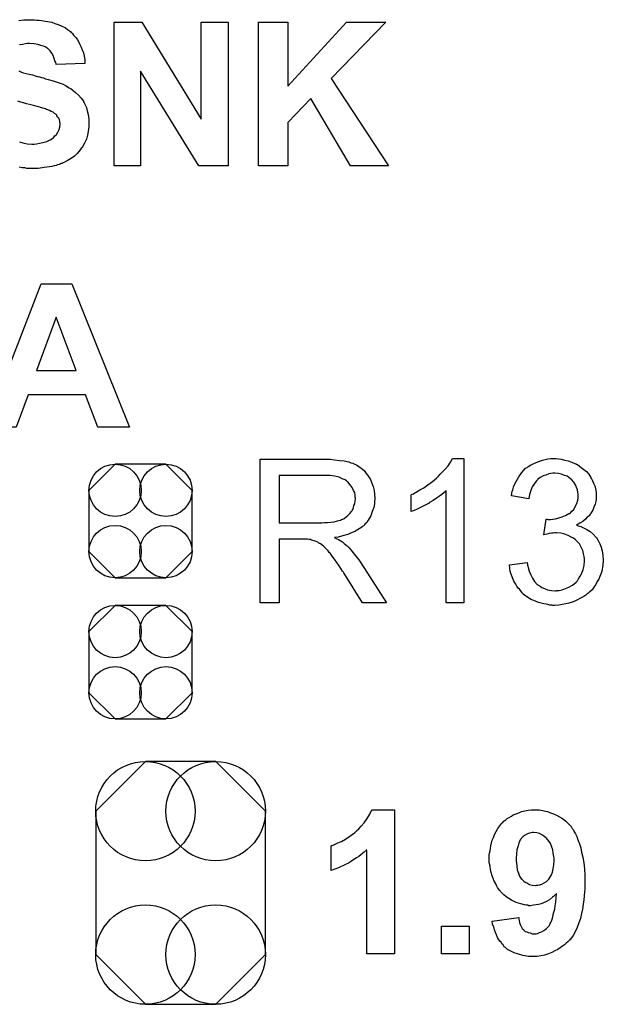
# Model space of a CAD drawing. Extents: x -0.07 to 0.96, y -0.15 to 2.1.
# Tile 10 of 23: x 0.49 to 0.64, y 0.7 to 0.97. Entities that reach past the tile are written whole.
import ezdxf

# ---------------------------------------------------------------- set-up
doc = ezdxf.new("R2010")
doc.units = 0
doc.layers.get('0').update_dxf_attribs({"linetype": 'CONTINUOUS'})
doc.layers.add('gto', color=2, linetype='CONTINUOUS')
doc.layers.add('gts', color=1, linetype='CONTINUOUS')

# ---------------------------------------------------------------- blocks, each defined once
blk = doc.blocks.new('D53')
blk.add_lwpolyline([(-0.0227, 0.0192), (-0.0227, -0.0192), (-0.0094, -0.0325), (0.0094, -0.0325), (0.0227, -0.0192), (0.0227, 0.0192), (0.0094, 0.0325), (-0.0094, 0.0325)], close=True)
for centre in [(-0.0094, 0.0192), (0.0094, 0.0192), (-0.0094, -0.0192), (0.0094, -0.0192)]:
    blk.add_circle(centre, 0.0133)
blk = doc.blocks.new('D59')
blk.add_lwpolyline([(-0.0068, -0.0152), (0.0068, -0.0152), (0.0138, -0.0082), (0.0138, 0.0082), (0.0068, 0.0152), (-0.0068, 0.0152), (-0.0138, 0.0082), (-0.0138, -0.0082)], close=True)
for centre in [(-0.0068, 0.0082), (0.0068, 0.0082), (-0.0068, -0.0082), (0.0068, -0.0082)]:
    blk.add_circle(centre, 0.007)

msp = doc.modelspace()

# ---------------------------------------------------------------- linework, layer by layer
at = {"layer": 'gto', "color": 2}
for points in [[(0.4854, 0.9679), (0.4868, 0.9681), (0.4884, 0.9681), (0.4891, 0.9681), (0.4896, 0.9681)], [(0.4896, 0.9681), (0.4902, 0.968), (0.4909, 0.968), (0.4916, 0.9679), (0.4925, 0.9677), (0.4943, 0.9674), (0.4951, 0.9671), (0.496, 0.9668), (0.4969, 0.9664), (0.4978, 0.966), (0.4985, 0.9655), (0.4993, 0.9649), (0.4993, 0.9649), (0.4994, 0.9647), (0.4996, 0.9646), (0.4998, 0.9644), (0.5001, 0.964), (0.5004, 0.9636), (0.5008, 0.9632), (0.5011, 0.9627), (0.5015, 0.9621), (0.5018, 0.9615), (0.5021, 0.9607), (0.5024, 0.96), (0.5027, 0.9592), (0.5029, 0.9583), (0.5031, 0.9574), (0.5031, 0.9564), (0.4954, 0.9561), (0.4954, 0.9562), (0.4954, 0.9563), (0.4953, 0.9566), (0.4951, 0.9571), (0.4949, 0.9577), (0.4946, 0.9585), (0.4943, 0.9591), (0.4938, 0.9598), (0.4932, 0.9604), (0.4931, 0.9604), (0.4929, 0.9606), (0.4925, 0.9608), (0.492, 0.961), (0.4913, 0.9612), (0.4905, 0.9615), (0.4895, 0.9616), (0.4883, 0.9617), (0.4878, 0.9617), (0.4872, 0.9616), (0.4864, 0.9615), (0.4856, 0.9614)], [(0.5414, 0.929), (0.5336, 0.929), (0.518, 0.9543), (0.518, 0.929), (0.5109, 0.929), (0.5109, 0.9674), (0.5183, 0.9674), (0.5342, 0.9415), (0.5342, 0.9674), (0.5414, 0.9674), (0.5414, 0.929)], [(0.569, 0.9524), (0.5843, 0.929), (0.5742, 0.929), (0.5636, 0.947), (0.5574, 0.9406), (0.5574, 0.929), (0.5496, 0.929), (0.5496, 0.9674), (0.5574, 0.9674), (0.5574, 0.9503), (0.5731, 0.9674), (0.5836, 0.9674), (0.569, 0.9524)], [(0.4854, 0.9544), (0.486, 0.9541), (0.4866, 0.9539), (0.4874, 0.9537), (0.4882, 0.9535), (0.4891, 0.9533), (0.4901, 0.953), (0.4901, 0.953), (0.4904, 0.9529), (0.4906, 0.9529), (0.491, 0.9528), (0.4915, 0.9526), (0.492, 0.9525), (0.4926, 0.9523), (0.4933, 0.9521), (0.4946, 0.9517), (0.496, 0.9513), (0.4973, 0.9508), (0.4979, 0.9505), (0.4984, 0.9502), (0.4985, 0.9502), (0.4985, 0.9501), (0.4989, 0.9499), (0.4994, 0.9496), (0.5, 0.9491), (0.5006, 0.9486), (0.5014, 0.9479), (0.5021, 0.9471), (0.5027, 0.9463), (0.5027, 0.9461), (0.5029, 0.9458), (0.5032, 0.9453), (0.5035, 0.9446), (0.5037, 0.9437), (0.504, 0.9427), (0.5042, 0.9415), (0.5042, 0.9402), (0.5042, 0.9401), (0.5042, 0.94), (0.5042, 0.9398), (0.5042, 0.9396), (0.5042, 0.9393), (0.5041, 0.9389), (0.504, 0.9382), (0.5038, 0.9372), (0.5035, 0.9361), (0.503, 0.935), (0.5024, 0.9339), (0.5024, 0.9339), (0.5022, 0.9338), (0.502, 0.9335), (0.5016, 0.9329), (0.501, 0.9323), (0.5003, 0.9316), (0.4994, 0.9309), (0.4984, 0.9303), (0.4971, 0.9297), (0.4971, 0.9297), (0.497, 0.9296), (0.4968, 0.9296), (0.4965, 0.9294), (0.4962, 0.9293), (0.4958, 0.9292), (0.4954, 0.9291), (0.4949, 0.929), (0.4943, 0.9288), (0.4936, 0.9287), (0.4922, 0.9285), (0.4906, 0.9283), (0.4888, 0.9283), (0.4881, 0.9283), (0.4876, 0.9283), (0.487, 0.9284), (0.4863, 0.9284), (0.4855, 0.9286)], [(0.4856, 0.9354), (0.4865, 0.9351), (0.4877, 0.9349), (0.4889, 0.9348), (0.4895, 0.9348), (0.4902, 0.9349), (0.491, 0.935), (0.4919, 0.9352), (0.4929, 0.9355), (0.4938, 0.9359), (0.4945, 0.9364), (0.4946, 0.9364), (0.4949, 0.9367), (0.4951, 0.937), (0.4955, 0.9374), (0.4959, 0.938), (0.4962, 0.9387), (0.4964, 0.9393), (0.4965, 0.9401), (0.4965, 0.9402), (0.4965, 0.9403), (0.4964, 0.9406), (0.4964, 0.9409), (0.4963, 0.9413), (0.4961, 0.9417), (0.4959, 0.942), (0.4956, 0.9424), (0.4956, 0.9425), (0.4955, 0.9426), (0.4953, 0.9428), (0.495, 0.943), (0.4946, 0.9433), (0.4941, 0.9435), (0.4936, 0.9438), (0.4929, 0.9441), (0.4928, 0.9441), (0.4926, 0.9442), (0.4922, 0.9443), (0.4919, 0.9444), (0.4916, 0.9445), (0.4912, 0.9446), (0.4908, 0.9448), (0.4903, 0.9449), (0.4897, 0.945), (0.489, 0.9452), (0.4883, 0.9454), (0.4875, 0.9456), (0.4867, 0.9458), (0.4866, 0.9458), (0.4864, 0.9459), (0.486, 0.946), (0.4857, 0.9461), (0.4852, 0.9463)], [(0.515, 0.859), (0.5066, 0.859), (0.5033, 0.8677), (0.4879, 0.8677), (0.4847, 0.859), (0.4765, 0.859), (0.4914, 0.8974), (0.4996, 0.8974), (0.515, 0.859)], [(0.4954, 0.8885), (0.4902, 0.8742), (0.5008, 0.8742), (0.4954, 0.8885)], [(0.5683, 0.8504), (0.5688, 0.8504), (0.5699, 0.8503), (0.5712, 0.8501), (0.5725, 0.85), (0.5737, 0.8497), (0.5743, 0.8495), (0.5748, 0.8494), (0.5749, 0.8494), (0.5749, 0.8493), (0.5753, 0.8491), (0.5758, 0.8489), (0.5764, 0.8485), (0.577, 0.848), (0.5778, 0.8474), (0.5784, 0.8466), (0.5791, 0.8457), (0.5791, 0.8456), (0.5791, 0.8456), (0.5794, 0.8452), (0.5796, 0.8447), (0.5799, 0.844), (0.5802, 0.8431), (0.5805, 0.8421), (0.5806, 0.8411), (0.5807, 0.8399), (0.5807, 0.8399), (0.5807, 0.8397), (0.5807, 0.8395), (0.5806, 0.8393), (0.5806, 0.8389), (0.5806, 0.8385), (0.5804, 0.8375), (0.58, 0.8364), (0.5796, 0.8353), (0.5789, 0.8341), (0.5785, 0.8335), (0.578, 0.833), (0.578, 0.8329), (0.5779, 0.8329), (0.5778, 0.8327), (0.5775, 0.8325), (0.5773, 0.8323), (0.5769, 0.8321), (0.5765, 0.8318), (0.576, 0.8315), (0.5755, 0.8312), (0.5749, 0.8309), (0.5742, 0.8306), (0.5735, 0.8303), (0.5727, 0.8301), (0.5718, 0.8298), (0.5709, 0.8296), (0.5699, 0.8295), (0.57, 0.8294), (0.5702, 0.8293), (0.5705, 0.8291), (0.571, 0.8289), (0.572, 0.8283), (0.5725, 0.8279), (0.5729, 0.8275), (0.573, 0.8274), (0.5733, 0.8272), (0.5738, 0.8267), (0.5743, 0.8262), (0.5749, 0.8254), (0.5756, 0.8245), (0.5764, 0.8235), (0.5771, 0.8224), (0.5838, 0.812), (0.5774, 0.812), (0.5724, 0.82), (0.5724, 0.82), (0.5723, 0.8202), (0.5722, 0.8203), (0.572, 0.8205), (0.5716, 0.8212), (0.5711, 0.8219), (0.5705, 0.8228), (0.5699, 0.8237), (0.5693, 0.8245), (0.5687, 0.8253), (0.5687, 0.8253), (0.5685, 0.8255), (0.5682, 0.8259), (0.5678, 0.8263), (0.567, 0.8271), (0.5665, 0.8275), (0.5661, 0.8278), (0.566, 0.8279), (0.5659, 0.8279), (0.5657, 0.828), (0.5654, 0.8282), (0.565, 0.8284), (0.5647, 0.8285), (0.5638, 0.8288), (0.5637, 0.8288), (0.5636, 0.8289), (0.5634, 0.8289), (0.5631, 0.8289), (0.5627, 0.829), (0.5623, 0.829), (0.5617, 0.829), (0.5551, 0.829), (0.5551, 0.812), (0.55, 0.812), (0.55, 0.8504), (0.5678, 0.8504), (0.5683, 0.8504)], [(0.6045, 0.812), (0.5998, 0.812), (0.5998, 0.842), (0.5997, 0.842), (0.5995, 0.8417), (0.5991, 0.8414), (0.5986, 0.841), (0.598, 0.8405), (0.5972, 0.84), (0.5963, 0.8394), (0.5953, 0.8388), (0.5952, 0.8388), (0.5952, 0.8387), (0.5949, 0.8385), (0.5943, 0.8382), (0.5936, 0.8379), (0.5929, 0.8375), (0.592, 0.8371), (0.5912, 0.8367), (0.5904, 0.8364), (0.5904, 0.8409), (0.5904, 0.8409), (0.5905, 0.841), (0.5907, 0.8411), (0.591, 0.8412), (0.5914, 0.8414), (0.5917, 0.8416), (0.5927, 0.8422), (0.5938, 0.8428), (0.5949, 0.8436), (0.5961, 0.8445), (0.5972, 0.8454), (0.5973, 0.8455), (0.5973, 0.8455), (0.5975, 0.8457), (0.5977, 0.8459), (0.5982, 0.8464), (0.5989, 0.8471), (0.5996, 0.8479), (0.6003, 0.8487), (0.6009, 0.8496), (0.6015, 0.8506), (0.6045, 0.8506), (0.6045, 0.812)], [(0.6298, 0.8505), (0.6305, 0.8504), (0.6314, 0.8502), (0.6324, 0.85), (0.6334, 0.8496), (0.6344, 0.8492), (0.6345, 0.8492), (0.6345, 0.8491), (0.6349, 0.849), (0.6354, 0.8486), (0.6359, 0.8482), (0.6366, 0.8477), (0.6373, 0.8471), (0.6379, 0.8464), (0.6385, 0.8455), (0.6385, 0.8454), (0.6387, 0.8451), (0.6389, 0.8446), (0.6392, 0.844), (0.6395, 0.8433), (0.6397, 0.8425), (0.6399, 0.8415), (0.6399, 0.8406), (0.6399, 0.8405), (0.6399, 0.8401), (0.6399, 0.8397), (0.6398, 0.8391), (0.6396, 0.8384), (0.6393, 0.8376), (0.639, 0.8368), (0.6385, 0.836), (0.6385, 0.8359), (0.6383, 0.8357), (0.638, 0.8353), (0.6375, 0.8349), (0.637, 0.8344), (0.6363, 0.8338), (0.6355, 0.8333), (0.6346, 0.8328), (0.6346, 0.8328), (0.6348, 0.8328), (0.6349, 0.8327), (0.6351, 0.8326), (0.6358, 0.8324), (0.6365, 0.8321), (0.6374, 0.8316), (0.6383, 0.8311), (0.6391, 0.8304), (0.6399, 0.8295), (0.64, 0.8294), (0.6402, 0.8291), (0.6405, 0.8285), (0.6409, 0.8278), (0.6412, 0.8269), (0.6415, 0.8259), (0.6417, 0.8247), (0.6418, 0.8233), (0.6418, 0.8233), (0.6418, 0.8231), (0.6418, 0.8228), (0.6417, 0.8225), (0.6417, 0.822), (0.6416, 0.8215), (0.6415, 0.821), (0.6414, 0.8204), (0.6409, 0.819), (0.6406, 0.8183), (0.6402, 0.8177), (0.6398, 0.8169), (0.6393, 0.8162), (0.6388, 0.8155), (0.6381, 0.8148), (0.638, 0.8148), (0.6379, 0.8147), (0.6377, 0.8145), (0.6374, 0.8143), (0.6371, 0.814), (0.6366, 0.8137), (0.6361, 0.8134), (0.6355, 0.8131), (0.6349, 0.8128), (0.6342, 0.8124), (0.6335, 0.8122), (0.6326, 0.8119), (0.6318, 0.8117), (0.6308, 0.8115), (0.6299, 0.8114), (0.6288, 0.8113), (0.6283, 0.8113), (0.628, 0.8114), (0.6275, 0.8114), (0.627, 0.8115), (0.6265, 0.8116), (0.6259, 0.8117), (0.6245, 0.8121), (0.6232, 0.8126), (0.6224, 0.8129), (0.6218, 0.8133), (0.6211, 0.8138), (0.6204, 0.8143), (0.6204, 0.8144), (0.6203, 0.8145), (0.6201, 0.8147), (0.6199, 0.8149), (0.6197, 0.8152), (0.6194, 0.8156), (0.619, 0.8159), (0.6187, 0.8164), (0.6184, 0.817), (0.618, 0.8176), (0.6174, 0.8189), (0.6169, 0.8204), (0.6168, 0.8213), (0.6167, 0.8222), (0.6214, 0.8228), (0.6214, 0.8227), (0.6214, 0.8226), (0.6215, 0.8224), (0.6215, 0.8221), (0.6216, 0.8218), (0.6217, 0.8214), (0.622, 0.8205), (0.6224, 0.8195), (0.6229, 0.8186), (0.6234, 0.8177), (0.6241, 0.8169), (0.6242, 0.8169), (0.6244, 0.8167), (0.6249, 0.8164), (0.6254, 0.8161), (0.6261, 0.8158), (0.6269, 0.8155), (0.6279, 0.8153), (0.6289, 0.8152), (0.6292, 0.8152), (0.6294, 0.8153), (0.63, 0.8153), (0.6308, 0.8155), (0.6317, 0.8158), (0.6326, 0.8162), (0.6336, 0.8167), (0.6345, 0.8175), (0.6346, 0.8176), (0.6349, 0.8179), (0.6352, 0.8184), (0.6356, 0.8191), (0.6361, 0.8199), (0.6364, 0.8209), (0.6367, 0.822), (0.6368, 0.8232), (0.6368, 0.8233), (0.6368, 0.8234), (0.6368, 0.8235), (0.6368, 0.8238), (0.6367, 0.8244), (0.6365, 0.8251), (0.6363, 0.826), (0.6359, 0.8269), (0.6354, 0.8278), (0.6346, 0.8286), (0.6345, 0.8287), (0.6343, 0.8289), (0.6338, 0.8293), (0.6332, 0.8296), (0.6324, 0.83), (0.6315, 0.8304), (0.6304, 0.8306), (0.6293, 0.8307), (0.6288, 0.8307), (0.6284, 0.8306), (0.6279, 0.8306), (0.6273, 0.8305), (0.6267, 0.8304), (0.6259, 0.8302), (0.6265, 0.8344), (0.6268, 0.8344), (0.627, 0.8343), (0.6277, 0.8343), (0.6283, 0.8344), (0.629, 0.8345), (0.6299, 0.8347), (0.6308, 0.835), (0.6317, 0.8354), (0.6326, 0.8359), (0.6327, 0.8359), (0.6328, 0.8359), (0.633, 0.8361), (0.6334, 0.8365), (0.6339, 0.837), (0.6343, 0.8378), (0.6347, 0.8386), (0.635, 0.8395), (0.6351, 0.8401), (0.6351, 0.8407), (0.6351, 0.8407), (0.6351, 0.8408), (0.6351, 0.8411), (0.635, 0.8416), (0.6349, 0.8422), (0.6346, 0.8429), (0.6344, 0.8436), (0.6339, 0.8443), (0.6333, 0.845), (0.6333, 0.845), (0.633, 0.8452), (0.6326, 0.8455), (0.6321, 0.8459), (0.6314, 0.8461), (0.6306, 0.8464), (0.6298, 0.8466), (0.6288, 0.8467), (0.6283, 0.8467), (0.6278, 0.8466), (0.6272, 0.8465), (0.6264, 0.8462), (0.6257, 0.846), (0.6249, 0.8455), (0.6242, 0.845), (0.6242, 0.8449), (0.6239, 0.8446), (0.6236, 0.8442), (0.6232, 0.8437), (0.6228, 0.843), (0.6224, 0.8421), (0.6221, 0.841), (0.6219, 0.8398), (0.6172, 0.8406), (0.6172, 0.8407), (0.6172, 0.8409), (0.6173, 0.8411), (0.6173, 0.8414), (0.6174, 0.8418), (0.6176, 0.8422), (0.6179, 0.8433), (0.6185, 0.8445), (0.6192, 0.8457), (0.62, 0.8469), (0.621, 0.848), (0.6211, 0.848), (0.6212, 0.8481), (0.6214, 0.8482), (0.6216, 0.8484), (0.6219, 0.8486), (0.6223, 0.8488), (0.6227, 0.849), (0.6232, 0.8493), (0.6243, 0.8497), (0.6255, 0.8502), (0.627, 0.8505), (0.6278, 0.8506), (0.6292, 0.8506), (0.6298, 0.8505)], [(0.5672, 0.8461), (0.5551, 0.8461), (0.5551, 0.8334), (0.5665, 0.8334), (0.5672, 0.8335), (0.568, 0.8335), (0.5689, 0.8336), (0.5698, 0.8337), (0.5707, 0.8339), (0.5714, 0.8341), (0.5715, 0.8341), (0.5718, 0.8343), (0.5721, 0.8344), (0.5725, 0.8346), (0.573, 0.835), (0.5735, 0.8354), (0.574, 0.8359), (0.5744, 0.8364), (0.5745, 0.8365), (0.5746, 0.8367), (0.5748, 0.837), (0.575, 0.8375), (0.5751, 0.838), (0.5753, 0.8385), (0.5754, 0.8392), (0.5755, 0.8399), (0.5755, 0.8399), (0.5755, 0.84), (0.5754, 0.8403), (0.5754, 0.8408), (0.5753, 0.8415), (0.575, 0.8421), (0.5746, 0.8429), (0.5741, 0.8436), (0.5735, 0.8444), (0.5734, 0.8444), (0.5731, 0.8446), (0.5727, 0.8449), (0.5719, 0.8452), (0.5711, 0.8456), (0.57, 0.8459), (0.5687, 0.8461), (0.5672, 0.8461)], [(0.5859, 0.718), (0.5785, 0.718), (0.5785, 0.7458), (0.5784, 0.7458), (0.5783, 0.7456), (0.5781, 0.7455), (0.5778, 0.7452), (0.5774, 0.7449), (0.5769, 0.7445), (0.5764, 0.7441), (0.5758, 0.7437), (0.5751, 0.7433), (0.5744, 0.7428), (0.5736, 0.7423), (0.5728, 0.7419), (0.571, 0.741), (0.569, 0.7403), (0.569, 0.7469), (0.5691, 0.7469), (0.5691, 0.747), (0.5693, 0.747), (0.5695, 0.7471), (0.5701, 0.7474), (0.5708, 0.7477), (0.5718, 0.7481), (0.5728, 0.7487), (0.574, 0.7495), (0.5752, 0.7504), (0.5753, 0.7505), (0.5754, 0.7505), (0.5755, 0.7507), (0.5758, 0.7509), (0.5764, 0.7515), (0.577, 0.7522), (0.5778, 0.7531), (0.5786, 0.7542), (0.5793, 0.7554), (0.5799, 0.7566), (0.5859, 0.7566), (0.5859, 0.718)], [(0.6241, 0.7566), (0.6246, 0.7566), (0.6251, 0.7565), (0.6256, 0.7564), (0.6263, 0.7562), (0.6269, 0.7561), (0.6277, 0.7558), (0.6285, 0.7555), (0.6293, 0.7551), (0.6301, 0.7547), (0.6309, 0.7542), (0.6317, 0.7536), (0.6324, 0.7529), (0.6332, 0.7521), (0.6332, 0.752), (0.6333, 0.7519), (0.6335, 0.7516), (0.6338, 0.7512), (0.634, 0.7507), (0.6344, 0.7501), (0.6347, 0.7494), (0.635, 0.7485), (0.6354, 0.7475), (0.6358, 0.7464), (0.636, 0.7452), (0.6363, 0.7439), (0.6366, 0.7424), (0.6368, 0.7408), (0.6369, 0.739), (0.6369, 0.7371), (0.6369, 0.7371), (0.6369, 0.737), (0.6369, 0.7369), (0.6369, 0.7367), (0.6369, 0.7361), (0.6369, 0.7354), (0.6368, 0.7345), (0.6367, 0.7335), (0.6366, 0.7325), (0.6364, 0.7313), (0.6362, 0.73), (0.636, 0.7288), (0.6357, 0.7275), (0.6353, 0.7263), (0.6348, 0.7251), (0.6343, 0.7239), (0.6337, 0.7229), (0.633, 0.7219), (0.6329, 0.7219), (0.6328, 0.7217), (0.6326, 0.7215), (0.6323, 0.7212), (0.6319, 0.7209), (0.6314, 0.7204), (0.6309, 0.7201), (0.6303, 0.7196), (0.6296, 0.7192), (0.6288, 0.7188), (0.628, 0.7184), (0.6271, 0.718), (0.6261, 0.7177), (0.6251, 0.7175), (0.6241, 0.7173), (0.6229, 0.7173), (0.6224, 0.7173), (0.6222, 0.7173), (0.6218, 0.7173), (0.6213, 0.7174), (0.6203, 0.7176), (0.6191, 0.7179), (0.618, 0.7183), (0.6167, 0.7189), (0.6162, 0.7192), (0.6156, 0.7197), (0.6156, 0.7197), (0.6155, 0.7198), (0.6153, 0.7199), (0.6152, 0.7201), (0.615, 0.7204), (0.6147, 0.7207), (0.6145, 0.7211), (0.6141, 0.7214), (0.6138, 0.7219), (0.6135, 0.7224), (0.6132, 0.7231), (0.613, 0.7237), (0.6127, 0.7244), (0.6125, 0.7252), (0.6122, 0.7259), (0.6121, 0.7268), (0.6192, 0.7277), (0.6192, 0.7275), (0.6192, 0.7273), (0.6193, 0.7269), (0.6194, 0.7264), (0.6196, 0.7259), (0.6198, 0.7253), (0.6201, 0.7248), (0.6205, 0.7244), (0.6206, 0.7243), (0.6207, 0.7242), (0.6209, 0.724), (0.6213, 0.7239), (0.6217, 0.7237), (0.6222, 0.7236), (0.6228, 0.7234), (0.6234, 0.7234), (0.6235, 0.7234), (0.6238, 0.7234), (0.6242, 0.7235), (0.6247, 0.7237), (0.6253, 0.7239), (0.6259, 0.7243), (0.6266, 0.7248), (0.6272, 0.7254), (0.6273, 0.7255), (0.6274, 0.7257), (0.6275, 0.7259), (0.6276, 0.7261), (0.6278, 0.7264), (0.6279, 0.7268), (0.6281, 0.7273), (0.6283, 0.7279), (0.6284, 0.7285), (0.6286, 0.7292), (0.6288, 0.73), (0.6289, 0.7309), (0.6291, 0.7319), (0.6292, 0.733), (0.6293, 0.7341), (0.6292, 0.7341), (0.6292, 0.734), (0.629, 0.7339), (0.6288, 0.7337), (0.6285, 0.7334), (0.6282, 0.7332), (0.6274, 0.7325), (0.6264, 0.7319), (0.6252, 0.7314), (0.6245, 0.7312), (0.6238, 0.7311), (0.6231, 0.731), (0.6223, 0.7309), (0.6219, 0.7309), (0.6216, 0.731), (0.6212, 0.731), (0.6207, 0.7311), (0.6197, 0.7314), (0.6185, 0.7318), (0.6178, 0.7321), (0.6172, 0.7324), (0.6165, 0.7328), (0.6158, 0.7333), (0.6152, 0.7338), (0.6146, 0.7344), (0.6145, 0.7345), (0.6144, 0.7346), (0.6143, 0.7348), (0.6141, 0.735), (0.6138, 0.7354), (0.6135, 0.7358), (0.6132, 0.7363), (0.613, 0.7369), (0.6126, 0.7375), (0.6123, 0.7382), (0.6121, 0.7389), (0.6118, 0.7398), (0.6116, 0.7406), (0.6115, 0.7415), (0.6113, 0.7425), (0.6113, 0.7435), (0.6113, 0.7436), (0.6113, 0.7438), (0.6113, 0.7441), (0.6113, 0.7445), (0.6114, 0.745), (0.6115, 0.7456), (0.6116, 0.7462), (0.6117, 0.7469), (0.6121, 0.7484), (0.6124, 0.7492), (0.6127, 0.75), (0.6131, 0.7508), (0.6136, 0.7516), (0.6141, 0.7523), (0.6147, 0.753), (0.6148, 0.7531), (0.6149, 0.7532), (0.6151, 0.7534), (0.6153, 0.7536), (0.6157, 0.7539), (0.6161, 0.7542), (0.6166, 0.7545), (0.6172, 0.7549), (0.6177, 0.7552), (0.6185, 0.7555), (0.6192, 0.7558), (0.6199, 0.7561), (0.6208, 0.7563), (0.6217, 0.7565), (0.6226, 0.7566), (0.6236, 0.7566), (0.6238, 0.7566), (0.6241, 0.7566)], [(0.6232, 0.7505), (0.6229, 0.7505), (0.6225, 0.7504), (0.6221, 0.7503), (0.6215, 0.7501), (0.6209, 0.7498), (0.6204, 0.7494), (0.6198, 0.7489), (0.6198, 0.7488), (0.6196, 0.7485), (0.6194, 0.7481), (0.6192, 0.7476), (0.619, 0.7469), (0.6187, 0.7459), (0.6186, 0.7448), (0.6185, 0.7435), (0.6185, 0.7435), (0.6185, 0.7434), (0.6185, 0.7432), (0.6185, 0.7429), (0.6186, 0.7423), (0.6187, 0.7415), (0.6188, 0.7405), (0.6191, 0.7396), (0.6194, 0.7388), (0.6199, 0.738), (0.62, 0.738), (0.6202, 0.7378), (0.6205, 0.7375), (0.6209, 0.7372), (0.6215, 0.7369), (0.6221, 0.7366), (0.6228, 0.7364), (0.6236, 0.7363), (0.6237, 0.7363), (0.6239, 0.7364), (0.6243, 0.7364), (0.6248, 0.7365), (0.6254, 0.7367), (0.626, 0.737), (0.6266, 0.7374), (0.6272, 0.738), (0.6272, 0.738), (0.6274, 0.7383), (0.6277, 0.7387), (0.6279, 0.7392), (0.6282, 0.7399), (0.6284, 0.7408), (0.6286, 0.7418), (0.6287, 0.7429), (0.6287, 0.743), (0.6287, 0.7431), (0.6287, 0.7433), (0.6287, 0.7435), (0.6286, 0.7441), (0.6284, 0.745), (0.6283, 0.7459), (0.6279, 0.7468), (0.6276, 0.7477), (0.627, 0.7485), (0.6269, 0.7486), (0.6267, 0.7489), (0.6264, 0.7491), (0.6259, 0.7495), (0.6254, 0.7499), (0.6247, 0.7502), (0.624, 0.7504), (0.6232, 0.7505)], [(0.6059, 0.718), (0.5985, 0.718), (0.5985, 0.7254), (0.6059, 0.7254), (0.6059, 0.718)]]:
    msp.add_lwpolyline(points, dxfattribs=at)

# ---------------------------------------------------------------- block references
at = {"layer": 'gts'}
for name, p in [('D59', (0.518, 0.8339)), ('D59', (0.518, 0.7961)), ('D53', (0.5287, 0.737))]:
    msp.add_blockref(name, p, dxfattribs=at)

doc.saveas('drawing.dxf')
